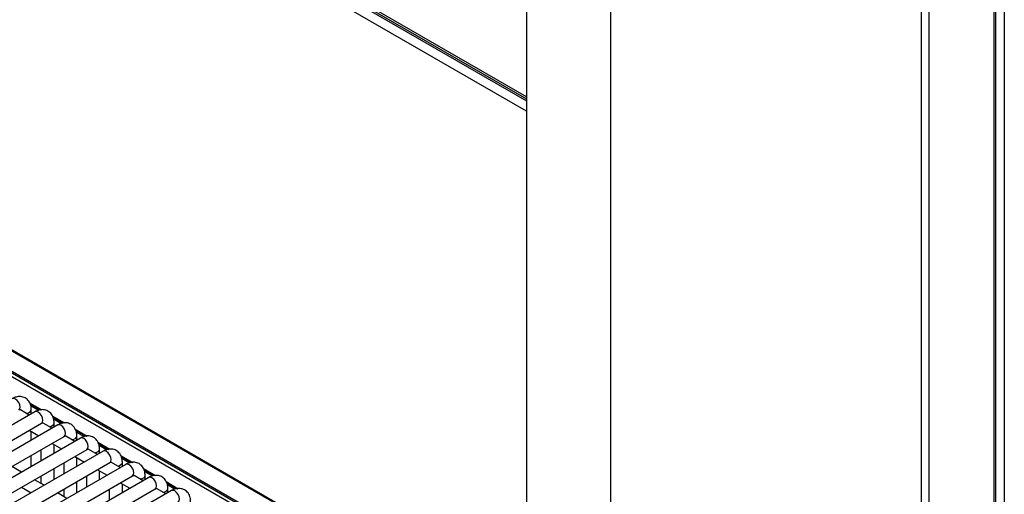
# Model space of a CAD drawing. Header units: millimetres. Extents: x -40 to 419, y 0 to 295.
# Tile 27 of 40: x 336 to 354, y 109 to 118. Entities that reach past the tile are written whole.
import ezdxf

# ---------------------------------------------------------------- set-up
doc = ezdxf.new("R2010")
doc.units = ezdxf.units.MM
doc.layers.add('BW4_CTMPLUS_HEER', color=7, linetype='Continuous')
doc.layers.add('Standard', color=7, linetype='Continuous')

# ---------------------------------------------------------------- blocks, each defined once
blk = doc.blocks.new('SE2')
at = {"layer": 'BW4_CTMPLUS_HEER', "color": 7, "linetype": 'Continuous'}
for p, q in [((354.29, 100.192), (354.29, 131.464)), ((354.32, 100.233), (354.32, 131.505)), ((354.481, 131.558), (354.481, 96.971)), ((352.912, 99.477), (352.912, 130.749)), ((353.053, 99.477), (353.053, 130.749)), ((345.412, 121.526), (345.412, 99.916)), ((347.012, 99.916), (347.012, 121.526)), ((340.155, 119.703), (345.412, 116.667)), ((340.158, 119.74), (345.412, 116.707)), ((345.412, 116.747), (340.162, 119.778)), ((345.412, 116.471), (340.132, 119.52)), ((325.113, 118.018), (345.12, 106.467)), ((325.12, 117.998), (345.13, 106.445)), ((326.672, 116.713), (345.412, 105.894)), ((326.69, 116.67), (345.412, 105.861)), ((333.737, 112.537), (345.412, 105.797)), ((335.979, 110.935), (336.21, 110.801)), ((335.988, 110.913), (336.187, 110.799)), ((336.004, 110.878), (336.151, 110.794)), ((336.081, 110.764), (326.959, 105.498)), ((335.973, 110.702), (335.806, 110.799)), ((336.013, 110.725), (336.013, 110.803)), ((336.411, 110.685), (336.642, 110.552)), ((336.42, 110.664), (336.619, 110.549)), ((327.084, 105.281), (336.206, 110.548)), ((336.513, 110.515), (327.391, 105.248)), ((336.406, 110.453), (336.238, 110.549)), ((336.436, 110.629), (336.583, 110.544)), ((336.445, 110.476), (336.445, 110.554)), ((327.516, 105.032), (336.638, 110.298)), ((335.973, 110.414), (336.156, 110.308)), ((336.013, 110.226), (336.013, 110.391)), ((336.838, 110.203), (336.67, 110.3)), ((336.843, 110.436), (337.074, 110.302)), ((336.853, 110.414), (337.051, 110.3)), ((336.868, 110.379), (337.015, 110.295)), ((336.877, 110.226), (336.877, 110.304)), ((336.945, 110.265), (327.823, 104.999)), ((336.406, 110.164), (336.588, 110.059)), ((336.445, 109.977), (336.445, 110.141)), ((337.275, 110.186), (337.506, 110.053)), ((337.285, 110.165), (337.483, 110.05)), ((337.3, 110.13), (337.447, 110.045)), ((327.948, 104.782), (337.07, 110.049)), ((337.377, 110.016), (328.255, 104.749)), ((336.013, 109.727), (336.013, 109.937)), ((336.195, 110.043), (336.195, 109.832)), ((336.838, 109.915), (337.02, 109.81)), ((337.27, 109.954), (337.102, 110.05)), ((337.309, 109.977), (337.309, 110.055)), ((337.707, 109.937), (337.938, 109.803)), ((337.717, 109.916), (337.915, 109.801)), ((328.38, 104.533), (337.502, 109.799)), ((337.809, 109.766), (328.687, 104.5)), ((335.826, 109.62), (335.644, 109.725)), ((336.627, 109.793), (336.627, 109.583)), ((336.877, 109.727), (336.877, 109.892)), ((337.702, 109.705), (337.534, 109.801)), ((337.732, 109.881), (337.879, 109.796)), ((337.741, 109.727), (337.741, 109.806)), ((328.812, 104.283), (337.934, 109.55)), ((336.195, 109.544), (336.195, 109.407)), ((336.445, 109.478), (336.445, 109.688)), ((337.059, 109.544), (337.059, 109.334)), ((337.27, 109.665), (337.452, 109.56)), ((337.309, 109.478), (337.309, 109.643)), ((338.134, 109.455), (337.967, 109.552)), ((338.139, 109.687), (338.37, 109.554)), ((338.149, 109.666), (338.347, 109.552)), ((338.164, 109.631), (338.311, 109.547)), ((338.173, 109.478), (338.173, 109.556)), ((338.241, 109.517), (329.119, 104.251)), ((336.258, 109.37), (336.076, 109.475)), ((336.877, 109.228), (336.877, 109.439)), ((337.702, 109.416), (337.884, 109.311)), ((337.741, 109.228), (337.741, 109.393)), ((338.571, 109.438), (338.802, 109.304)), ((338.581, 109.417), (338.779, 109.302)), ((338.596, 109.382), (338.743, 109.297)), ((329.244, 104.034), (338.366, 109.3)), ((338.673, 109.268), (329.551, 104.001)), ((335.826, 109.331), (336.008, 109.226)), ((336.69, 109.121), (336.508, 109.226)), ((336.627, 109.294), (336.627, 109.157)), ((337.491, 109.294), (337.491, 109.084)), ((338.566, 109.206), (338.399, 109.302)), ((338.605, 109.228), (338.605, 109.307))]:
    blk.add_line(p, q, dxfattribs=at)
for centre, major_axis, start_param, end_param in [((335.711, 110.905), (-0.062, 0.108), 3.141593, 6.283185), ((335.888, 110.803), (-0.125, 0), 1.825901, 3.14124), ((336.143, 110.656), (-0.062, 0.108), 3.141593, 6.283185), ((336.32, 110.554), (-0.125, 0), 1.825901, 3.14124), ((336.575, 110.406), (-0.062, 0.108), 3.141593, 6.283185), ((336.752, 110.304), (-0.125, 0), 1.825901, 3.14124), ((337.007, 110.157), (-0.062, 0.108), 3.141593, 6.283185), ((337.184, 110.055), (-0.125, 0), 1.825901, 3.14124), ((337.439, 109.908), (-0.062, 0.108), 3.141593, 6.283185), ((337.616, 109.806), (-0.125, 0), 1.825901, 3.14124), ((337.871, 109.658), (-0.062, 0.108), 3.141593, 6.283185), ((338.048, 109.556), (-0.125, 0), 1.825901, 3.14124), ((338.303, 109.409), (-0.062, 0.108), 3.141593, 6.283185), ((338.48, 109.307), (-0.125, 0), 1.825901, 3.14124), ((338.735, 109.159), (-0.062, 0.108), 3.141593, 6.283185)]:
    blk.add_ellipse(centre, major_axis=major_axis, ratio=0.57735, start_param=start_param, end_param=end_param, dxfattribs=at)
for points, knots in [([(336.013, 110.803), (336.011, 110.832), (336.007, 110.887), (335.97, 110.97), (335.899, 111.033), (335.812, 111.06), (335.723, 111.05), (335.675, 111.027), (335.649, 111.014)], [0, 0, 0, 0, 0.144723, 0.333611, 0.503621, 0.680895, 0.848452, 1, 1, 1, 1]), ([(336.445, 110.554), (336.444, 110.582), (336.439, 110.638), (336.402, 110.721), (336.331, 110.784), (336.244, 110.81), (336.155, 110.801), (336.107, 110.778), (336.081, 110.764)], [0, 0, 0, 0, 0.144723, 0.333611, 0.503621, 0.680895, 0.848452, 1, 1, 1, 1]), ([(336.143, 110.798), (336.136, 110.793), (336.126, 110.785), (336.115, 110.778), (336.112, 110.776)], [0.57946923, 0.57946923, 0.57946923, 0.57946923, 0.62127791, 0.63694111, 0.63694111, 0.63694111, 0.63694111]), ([(336.206, 110.548), (336.212, 110.551), (336.221, 110.555), (336.224, 110.555), (336.224, 110.555)], [0, 0, 0, 0, 0.4340904, 0.6895631, 0.6895631, 0.6895631, 0.6895631]), ([(336.877, 110.304), (336.876, 110.333), (336.871, 110.388), (336.834, 110.471), (336.763, 110.535), (336.676, 110.561), (336.587, 110.551), (336.539, 110.528), (336.513, 110.515)], [0, 0, 0, 0, 0.144723, 0.333611, 0.503621, 0.680895, 0.848452, 1, 1, 1, 1]), ([(336.638, 110.298), (336.644, 110.301), (336.653, 110.306), (336.656, 110.305), (336.656, 110.305)], [0, 0, 0, 0, 0.4340904, 0.6895631, 0.6895631, 0.6895631, 0.6895631]), ([(337.309, 110.055), (337.308, 110.083), (337.303, 110.139), (337.266, 110.222), (337.195, 110.285), (337.108, 110.311), (337.019, 110.302), (336.971, 110.279), (336.945, 110.265)], [0, 0, 0, 0, 0.144723, 0.333611, 0.503621, 0.680895, 0.848452, 1, 1, 1, 1]), ([(337.07, 110.049), (337.076, 110.052), (337.085, 110.056), (337.088, 110.056), (337.088, 110.056)], [0, 0, 0, 0, 0.4340904, 0.6895631, 0.6895631, 0.6895631, 0.6895631]), ([(337.741, 109.806), (337.74, 109.834), (337.735, 109.889), (337.698, 109.972), (337.627, 110.036), (337.54, 110.062), (337.451, 110.052), (337.403, 110.029), (337.377, 110.016)], [0, 0, 0, 0, 0.144723, 0.333611, 0.503621, 0.680895, 0.848452, 1, 1, 1, 1]), ([(337.502, 109.799), (337.508, 109.802), (337.517, 109.807), (337.52, 109.807), (337.52, 109.807)], [0, 0, 0, 0, 0.4340904, 0.6895631, 0.6895631, 0.6895631, 0.6895631]), ([(338.173, 109.556), (338.172, 109.584), (338.168, 109.64), (338.13, 109.723), (338.059, 109.786), (337.972, 109.812), (337.883, 109.803), (337.835, 109.78), (337.809, 109.766)], [0, 0, 0, 0, 0.144723, 0.333611, 0.503621, 0.680895, 0.848452, 1, 1, 1, 1]), ([(337.934, 109.55), (337.941, 109.553), (337.949, 109.557), (337.952, 109.557), (337.952, 109.557)], [0, 0, 0, 0, 0.4340904, 0.6895631, 0.6895631, 0.6895631, 0.6895631]), ([(338.605, 109.307), (338.604, 109.335), (338.6, 109.39), (338.562, 109.473), (338.491, 109.537), (338.404, 109.563), (338.315, 109.553), (338.267, 109.53), (338.241, 109.517)], [0, 0, 0, 0, 0.144723, 0.333611, 0.503621, 0.680895, 0.848452, 1, 1, 1, 1]), ([(338.366, 109.3), (338.373, 109.303), (338.381, 109.308), (338.384, 109.308), (338.384, 109.308)], [0, 0, 0, 0, 0.4340904, 0.6895631, 0.6895631, 0.6895631, 0.6895631]), ([(339.037, 109.057), (339.036, 109.086), (339.032, 109.141), (338.994, 109.224), (338.923, 109.287), (338.836, 109.313), (338.747, 109.304), (338.699, 109.281), (338.673, 109.268)], [0, 0, 0, 0, 0.144723, 0.333611, 0.503621, 0.680895, 0.848452, 1, 1, 1, 1])]:
    blk.add_open_spline(points, degree=3, knots=knots, dxfattribs=at)
for points in [[(335.806, 110.799), (335.801, 110.802), (335.795, 110.804), (335.787, 110.805)], [(336.239, 110.549), (336.233, 110.552), (336.227, 110.554), (336.219, 110.555)], [(336.671, 110.3), (336.665, 110.303), (336.659, 110.305), (336.652, 110.306)], [(337.103, 110.05), (337.097, 110.054), (337.091, 110.056), (337.084, 110.056)], [(337.535, 109.801), (337.529, 109.804), (337.523, 109.806), (337.516, 109.807)], [(337.967, 109.551), (337.961, 109.555), (337.955, 109.557), (337.948, 109.557)], [(338.399, 109.302), (338.393, 109.305), (338.387, 109.307), (338.38, 109.308)]]:
    blk.add_open_spline(points, degree=3, dxfattribs=at)

msp = doc.modelspace()

# ---------------------------------------------------------------- block references
at = {"layer": 'Standard'}
msp.add_blockref('SE2', (0, 0), dxfattribs=at)

doc.saveas('drawing.dxf')
